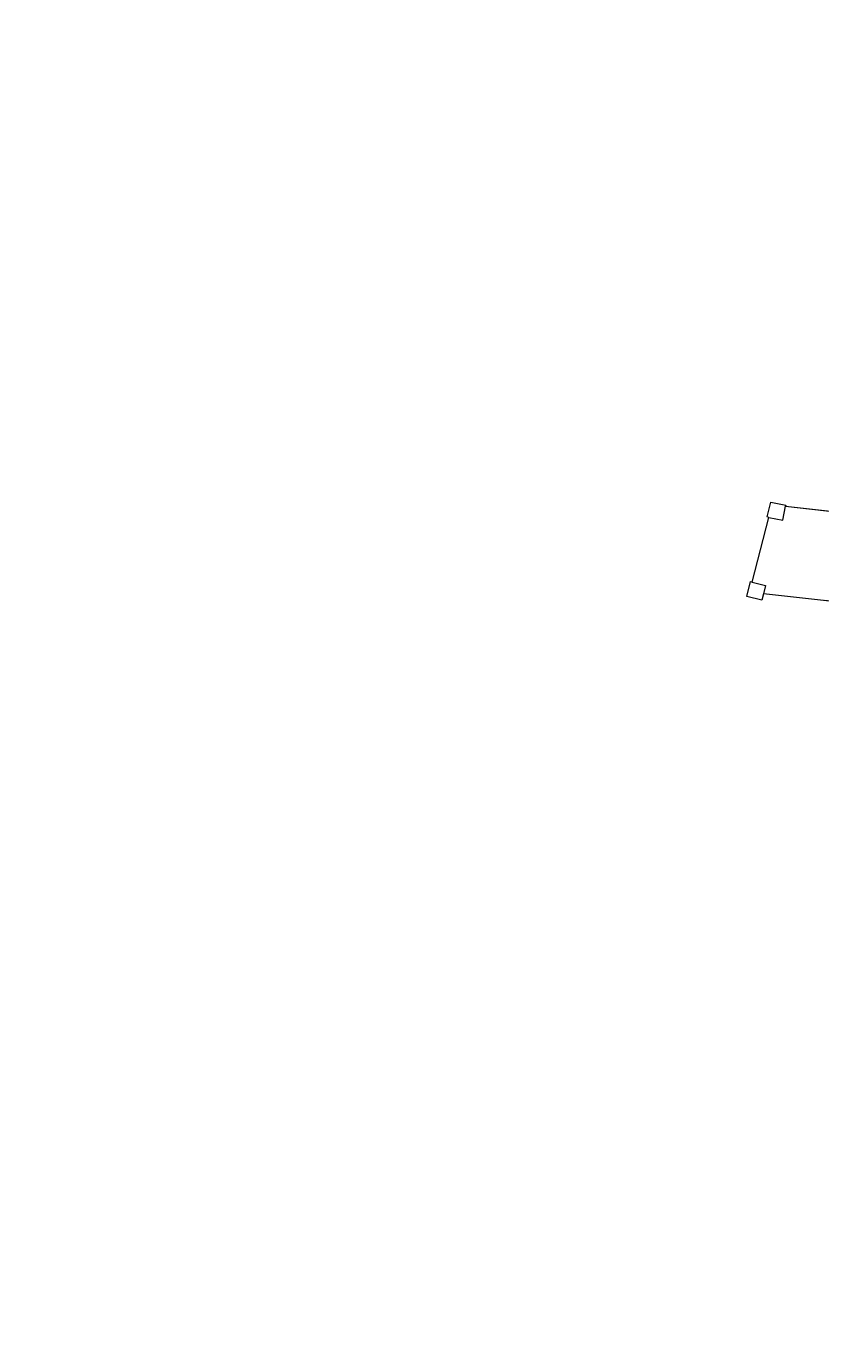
# Model space of a CAD drawing. Header units: millimetres. Extents: x -13022 to 1371524, y -38729 to 632593.
# Tile 107 of 256: x 748812 to 784921, y -38283 to 21708. Entities that reach past the tile are written whole.
import ezdxf

# ---------------------------------------------------------------- set-up
doc = ezdxf.new("R2010")
doc.units = ezdxf.units.MM
doc.header["$LTSCALE"] = 35
doc.linetypes.add('DASHED', pattern=[200, 100, -100])
doc.layers.add('LAYER102', color=1, linetype='Continuous')
doc.layers.add('LAYER22', color=7, linetype='Continuous')
doc.styles.get("Standard").update_dxf_attribs({"font": 'simplex.shx'})

msp = doc.modelspace()

# ---------------------------------------------------------------- linework, layer by layer
at = {"layer": 'LAYER22', "color": 9, "linetype": 'Continuous', "lineweight": 5}
msp.add_lwpolyline([(789042.905, -747.601), (788594.795, -4791.164), (782320.233, -4095.812), (782245.717, -4387.344), (781567.514, -4214), (781740.514, -3540.867), (781812.295, -3559.219), (782564.295, -617.187), (782490.811, -601.82), (782663.092, 72.18), (783340.342, -69.43), (783330.967, -114.297)], close=True, dxfattribs=at)
at = {"layer": 'LAYER22', "color": 9, "linetype": 'DASHED', "lineweight": 5}
msp.add_lwpolyline([(789042.905, -747.601), (788594.795, -4791.164), (782320.233, -4095.812), (782245.717, -4387.344), (781567.514, -4214), (781740.514, -3540.867), (781812.295, -3559.219), (782564.295, -617.187), (782490.811, -601.82), (782663.092, 72.18), (783340.342, -69.43), (783330.967, -114.297)], close=True, dxfattribs=at)
at = {"layer": 'LAYER22', "color": 9, "linetype": 'Continuous', "lineweight": 5}
for points in [[(782564.295, -617.187), (783198.108, -749.75), (783330.967, -114.297)], [(781812.295, -3559.219), (782417.827, -3714.039), (782320.233, -4095.812)]]:
    msp.add_lwpolyline(points, dxfattribs=at)
at = {"layer": 'LAYER22', "color": 9, "linetype": 'DASHED', "lineweight": 5}
for points in [[(782564.295, -617.187), (783198.108, -749.75), (783330.967, -114.297)], [(781812.295, -3559.219), (782417.827, -3714.039), (782320.233, -4095.812)]]:
    msp.add_lwpolyline(points, dxfattribs=at)

# ---------------------------------------------------------------- texts
at = {"layer": 'LAYER102', "color": 7, "linetype": 'Continuous', "lineweight": 0, "char_height": 162, "attachment_point": 7, "rotation": 358.96863251, "line_spacing_factor": 1.333333}
for s, insert in [('\\pi-742.15;{\\fArial|b0|i0|c0|p34;verkeersruimte\\P\\pi-399.59;21,7 m2}', (835177.686, 19014.688)), ('\\pi-1188.3;{\\fArial|b1|i0|c0|p34;\\H1.2346x;technische ruimte \\P\\pi-1157.3;(luhtbehandeling)\\fArial|b0|i0|c0|p34;\\H0.81x;\\P\\pi-880.14;technische ruimte \\P\\pi-401.47;44,8 m2}', (849037.701, 14674.158)), ('\\pi-742.15;{\\fArial|b0|i0|c0|p34;verkeersruimte\\P\\pi-398.15;38,4 m2}', (832132.091, 14818.595)), ('\\pi-1208.5;{\\fArial|b1|i0|c0|p34;\\H1.2346x;klimaatbeheersing\\fArial|b0|i0|c0|p34;\\H0.81x; \\P\\pi-398.16;32,2 m2}', (888750.605, 12382.112)), ('\\pi-906.03;{\\fArial|b1|i0|c0|p34;\\H1.2346x;meeting room\\fArial|b0|i0|c0|p34;\\H0.81x;\\P\\pi-698.63;kantoorfunctie \\P\\pi-398.21;53,5 m2}', (821376.102, 12444.125)), ('\\pi-742.15;{\\fArial|b0|i0|c0|p34;verkeersruimte\\P\\pi-401.46;46,9 m2}', (846065.669, 12921.928)), ('\\pi-435.69;{\\fArial|b1|i0|c0|p34;\\H1.2346x;opslag\\fArial|b0|i0|c0|p34;\\H0.81x;\\P\\pi-545.13;o.g. functie \\P\\pi-336.66;2,4 m2}', (858456.194, 13649.34)), ('\\pi-906.03;{\\fArial|b1|i0|c0|p34;\\H1.2346x;meeting room\\fArial|b0|i0|c0|p34;\\H0.81x;\\P\\pi-698.63;kantoorfunctie \\P\\pi-398.16;36,3 m2}', (828418.851, 10799.595)), ('\\pi-742.15;{\\fArial|b0|i0|c0|p34;verkeersruimte\\P\\pi-399.59;21,7 m2}', (859624.092, 11968.31)), ('\\pi-504.72;{\\fArial|b1|i0|c0|p34;\\H1.2346x;kantoor\\fArial|b0|i0|c0|p34;\\H0.81x;\\P\\pi-698.63;kantoorfunctie \\P\\pi-399.6;22,0 m2}', (840908.322, 9725.45)), ('\\pi-504.72;{\\fArial|b1|i0|c0|p34;\\H1.2346x;kantoor\\fArial|b0|i0|c0|p34;\\H0.81x;\\P\\pi-698.63;kantoorfunctie \\P\\pi-390.59;11,4 m2}', (845139.379, 9649.279)), ('\\pi-504.72;{\\fArial|b1|i0|c0|p34;\\H1.2346x;kantoor\\fArial|b0|i0|c0|p34;\\H0.81x;\\P\\pi-698.63;kantoorfunctie \\P\\pi-399.6;22,8 m2}', (849154.568, 9576.995)), ('\\pi-504.72;{\\fArial|b1|i0|c0|p34;\\H1.2346x;kantoor\\fArial|b0|i0|c0|p34;\\H0.81x;\\P\\pi-698.63;kantoorfunctie \\P\\pi-390.59;19,2 m2}', (854486.567, 9481.005)), ('\\pi-415.22;{\\fArial|b1|i0|c0|p34;\\H1.2346x;pantry\\fArial|b0|i0|c0|p34;\\H0.81x;\\P\\pi-545.13;o.g. functie \\P\\pi-390.59;17,8 m2}', (862904.946, 10327.039))]:
    msp.add_mtext(s, dxfattribs=dict(at, insert=insert))
at = {"layer": 'LAYER102', "color": 7, "linetype": 'Continuous', "lineweight": 0, "insert": (656656.682, 4406.741), "char_height": 315, "width": 3554.10039, "attachment_point": 7, "rotation": 358.96863251, "line_spacing_factor": 1.333333}
msp.add_mtext('\\pi1116.4;{\\fArial|b1|i0|c0|p34;Entree\\P\\pi194.21;Textielmuseum}', dxfattribs=at)
at = {"layer": 'LAYER102', "color": 7, "linetype": 'Continuous', "lineweight": 0, "char_height": 162, "attachment_point": 7, "line_spacing_factor": 1.333333}
for s, insert in [('\\pi-742.15;{\\fArial|b0|i0|c0|p34;verkeersruimte\\P\\pi-390.58;14,9 m2}', (832480.652, -6768.803)), ('\\pi-579.76;{\\fArial|b1|i0|c0|p34;\\H1.2346x;magazijn\\fArial|b0|i0|c0|p34;\\H0.81x;\\P\\pi-545.13;o.g. functie\\P\\pi-461.09;319,7 m2}', (847378.422, -7564.8)), ('\\pi-579.76;{\\fArial|b1|i0|c0|p34;\\H1.2346x;magazijn\\fArial|b0|i0|c0|p34;\\H0.81x;\\P\\pi-545.13;o.g. functie\\P\\pi-462.53;223,1 m2}', (869514.069, -7517.255)), ('\\pi-742.15;{\\fArial|b0|i0|c0|p34;verkeersruimte\\P\\pi-390.58;15,8 m2}', (880085.013, -8339.651)), ('\\pi-329.89;{\\fArial|b1|i0|c0|p34;\\H1.2346x;toilet\\fArial|b0|i0|c0|p34;\\H0.81x;\\P\\pi-545.13;o.g. functie\\P\\pi-338.54;4,6 m2}', (859504.796, -12034.182)), ('\\pi-556.84;{\\fArial|b1|i0|c0|p34;\\H1.2346x;museum\\fArial|b0|i0|c0|p34;\\H0.81x;\\P\\pi-925.11;bijeenkomstfunctie\\P\\pi-398.32;85,8 m2}', (830662.352, -17770.881)), ('\\pi-984.13;{\\fArial|b1|i0|c0|p34;\\H1.2346x;educatieruimte\\fArial|b0|i0|c0|p34;\\H0.81x;\\P\\pi-1021;bijeenkomstfunctie +\\P\\pi-802.95;onderwijsfunctie\\P\\pi-401.47;47,1 m2}', (819731.67, -22984.571)), ('\\pi-372.79;{\\fArial|b1|i0|c0|p34;\\H1.2346x;depot\\fArial|b0|i0|c0|p34;\\H0.81x;\\P\\pi-545.13;o.g. functie\\P\\pi-398.32;85,8 m2}', (816668.428, -32200.308)), ('\\pi-302.26;{\\fArial|b1|i0|c0|p34;\\H1.2346x;kluis\\fArial|b0|i0|c0|p34;\\H0.81x;\\P\\pi-545.13;o.g. functie\\P\\pi-399.6;27,9 m2}', (824972.175, -32224.038))]:
    msp.add_mtext(s, dxfattribs=dict(at, insert=insert))
at = {"layer": 'LAYER102', "color": 7, "linetype": 'Continuous', "lineweight": 0, "insert": (703298.798, -38276.956), "char_height": 315, "width": 3554.10039, "attachment_point": 7, "line_spacing_factor": 1.333333}
msp.add_mtext('\\pi1116.4;{\\fArial|b1|i0|c0|p34;Entree\\P\\pi156.93;laden en lossen}', dxfattribs=at)

doc.saveas('drawing.dxf')
